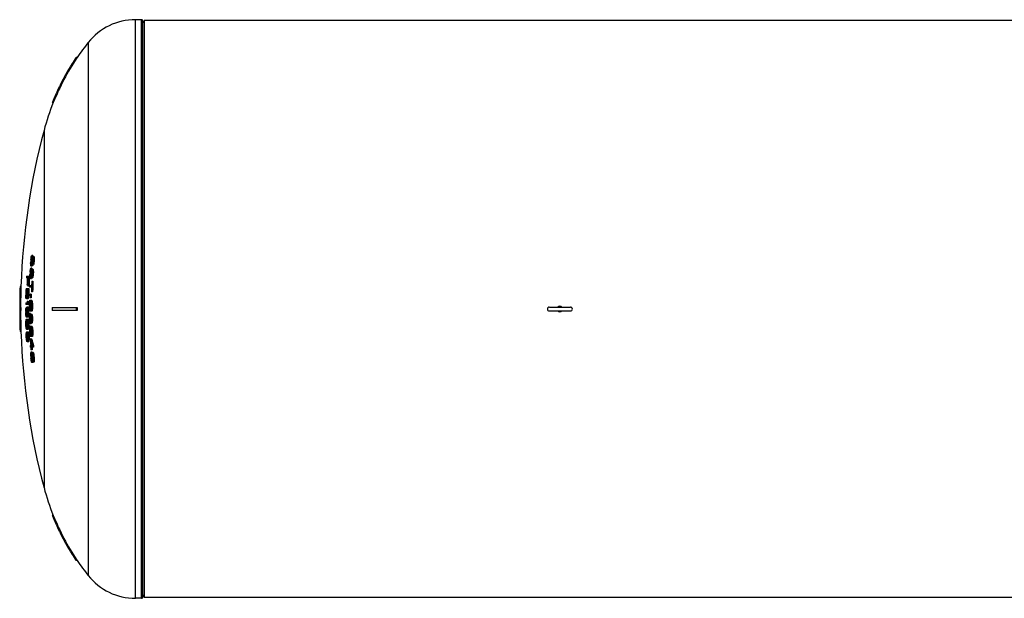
# Model space of a CAD drawing. Header units: millimetres. Extents: x 0 to 297, y 0 to 210.
# Tile 3 of 23: x 90 to 155, y 73 to 111. Entities that reach past the tile are written whole.
import ezdxf

# ---------------------------------------------------------------- set-up
doc = ezdxf.new("R2010")
doc.units = ezdxf.units.MM
doc.header["$LTSCALE"] = 16.335
doc.layers.get('0').update_dxf_attribs({"linetype": 'CONTINUOUS'})
doc.layers.add('AXES_REF', color=7, linetype='CONTINUOUS')

msp = doc.modelspace()

# ---------------------------------------------------------------- linework, layer by layer
at = {"color": 9, "linetype": 'Continuous'}
for p, q in [((97.832, 72.871), (97.832, 111.271)), ((98.232, 72.871), (98.232, 111.271))]:
    msp.add_line(p, q, dxfattribs=at)
at = {"color": 7, "linetype": 'Continuous'}
for p, q in [((98.332, 72.974), (98.332, 111.171)), ((200.041, 111.211), (98.401, 111.211)), ((93.902, 108.771), (93.886, 108.747)), ((93.902, 108.771), (93.886, 108.747)), ((93.975, 108.771), (93.902, 108.771)), ((93.952, 108.738), (93.975, 108.771)), ((93.953, 108.738), (93.975, 108.771)), ((92.324, 105.793), (92.315, 105.771)), ((92.324, 105.793), (92.315, 105.771)), ((92.38, 105.771), (92.315, 105.771)), ((90.893, 95.353), (90.902, 95.431)), ((90.902, 95.431), (90.903, 95.446)), ((90.903, 95.446), (90.914, 95.509)), ((90.917, 95.39), (90.913, 95.353)), ((90.914, 95.509), (90.92, 95.54)), ((90.921, 95.428), (90.917, 95.39)), ((90.92, 95.54), (90.941, 95.596)), ((90.935, 95.484), (90.921, 95.428)), ((90.968, 95.428), (90.921, 95.428)), ((90.947, 95.503), (90.935, 95.484)), ((90.981, 95.484), (90.935, 95.484)), ((90.941, 95.596), (90.955, 95.615)), ((90.99, 95.503), (90.947, 95.503)), ((91.016, 95.615), (90.955, 95.615)), ((90.959, 95.315), (90.968, 95.39)), ((90.968, 95.39), (90.978, 95.453)), ((90.978, 95.453), (90.981, 95.465)), ((90.981, 95.465), (90.99, 95.503)), ((90.998, 95.428), (90.987, 95.371)), ((90.99, 95.503), (91, 95.54)), ((91.01, 95.446), (90.998, 95.428)), ((91.026, 95.428), (90.998, 95.428)), ((91, 95.54), (91.015, 95.559)), ((91.017, 95.446), (91.01, 95.446)), ((91.015, 95.559), (91.09, 95.559)), ((91.026, 95.428), (91.017, 95.446)), ((91.029, 95.371), (91.026, 95.428)), ((91.029, 95.559), (91.042, 95.54)), ((91.042, 95.54), (91.046, 95.503)), ((91.103, 95.54), (91.042, 95.54)), ((91.046, 95.503), (91.05, 95.465)), ((91.05, 95.465), (91.052, 95.39)), ((91.111, 95.465), (91.05, 95.465)), ((91.052, 95.39), (91.05, 95.315)), ((91.113, 95.39), (91.052, 95.39)), ((91.09, 95.559), (91.103, 95.54)), ((91.103, 95.54), (91.107, 95.503)), ((91.107, 95.503), (91.111, 95.465)), ((91.111, 95.465), (91.113, 95.39)), ((91.113, 95.39), (91.111, 95.315)), ((90.863, 94.696), (90.883, 94.753)), ((90.879, 95.109), (90.882, 95.171)), ((90.881, 95.034), (90.879, 95.109)), ((90.889, 94.959), (90.881, 95.034)), ((90.882, 95.171), (90.883, 95.203)), ((90.883, 94.753), (90.897, 94.771)), ((90.9, 94.921), (90.889, 94.959)), ((90.958, 94.771), (90.897, 94.771)), ((90.902, 95.203), (90.9, 95.128)), ((90.9, 95.128), (90.903, 95.071)), ((90.943, 95.128), (90.9, 95.128)), ((90.951, 95.203), (90.902, 95.203)), ((90.903, 95.071), (90.91, 95.034)), ((90.933, 95.071), (90.903, 95.071)), ((90.91, 95.034), (90.92, 95.034)), ((90.959, 95.353), (90.913, 95.353)), ((90.932, 94.959), (90.916, 94.921)), ((90.977, 94.921), (90.916, 94.921)), ((90.92, 95.034), (90.933, 95.071)), ((90.938, 94.984), (90.932, 94.959)), ((90.993, 94.959), (90.932, 94.959)), ((90.933, 95.071), (90.941, 95.118)), ((90.95, 95.034), (90.938, 94.984)), ((90.941, 95.118), (90.943, 95.128)), ((90.943, 95.128), (90.95, 95.19)), ((90.95, 95.19), (90.951, 95.203)), ((90.956, 95.071), (90.95, 95.034)), ((90.988, 95.034), (90.95, 95.034)), ((90.962, 95.109), (90.956, 95.071)), ((90.967, 95.156), (90.962, 95.109)), ((91.003, 95.109), (90.962, 95.109)), ((90.972, 95.203), (90.967, 95.156)), ((91.02, 95.203), (90.972, 95.203)), ((90.993, 94.959), (90.977, 94.921)), ((90.987, 95.371), (90.98, 95.315)), ((91.029, 95.315), (90.98, 95.315)), ((91.026, 95.371), (90.987, 95.371)), ((91, 94.996), (90.988, 94.978)), ((91.049, 94.978), (90.988, 94.978)), ((90.998, 94.978), (90.993, 94.959)), ((90.995, 95.09), (91.003, 95.109)), ((91.011, 95.034), (91, 94.996)), ((91.011, 95.034), (91, 94.996)), ((91.061, 94.996), (91, 94.996)), ((91.003, 95.109), (91.013, 95.146)), ((91.017, 95.053), (91.011, 95.034)), ((91.013, 95.146), (91.02, 95.203)), ((91.025, 95.09), (91.017, 95.053)), ((91.079, 95.053), (91.017, 95.053)), ((91.033, 95.128), (91.025, 95.09)), ((91.028, 95.315), (91.029, 95.371)), ((91.036, 95.159), (91.033, 95.128)), ((91.094, 95.128), (91.033, 95.128)), ((91.043, 95.221), (91.036, 95.159)), ((91.104, 95.221), (91.043, 95.221)), ((91.061, 94.996), (91.049, 94.978)), ((91.111, 95.315), (91.05, 95.315)), ((91.079, 95.053), (91.061, 94.996)), ((91.094, 95.128), (91.079, 95.053)), ((91.104, 95.221), (91.094, 95.128)), ((90.656, 94.143), (90.598, 94.143)), ((90.603, 94.256), (90.792, 94.256)), ((90.709, 94.143), (90.672, 94.143)), ((90.831, 94.265), (90.832, 94.328)), ((90.834, 94.19), (90.831, 94.265)), ((90.832, 94.328), (90.832, 94.359)), ((90.842, 94.128), (90.834, 94.19)), ((90.843, 94.115), (90.834, 94.185)), ((90.84, 94.509), (90.848, 94.603)), ((90.854, 94.078), (90.843, 94.115)), ((90.845, 94.109), (90.843, 94.115)), ((90.848, 94.603), (90.858, 94.665)), ((90.852, 94.359), (90.851, 94.284)), ((90.851, 94.284), (90.855, 94.228)), ((90.894, 94.284), (90.851, 94.284)), ((90.901, 94.359), (90.852, 94.359)), ((90.855, 94.228), (90.863, 94.19)), ((90.885, 94.228), (90.855, 94.228)), ((90.858, 94.665), (90.863, 94.696)), ((90.863, 94.546), (90.859, 94.509)), ((90.907, 94.509), (90.859, 94.509)), ((90.867, 94.584), (90.863, 94.546)), ((90.863, 94.19), (90.873, 94.19)), ((90.88, 94.64), (90.867, 94.584)), ((90.914, 94.584), (90.867, 94.584)), ((90.886, 94.115), (90.871, 94.078)), ((90.886, 94.115), (90.871, 94.078)), ((90.873, 94.19), (90.885, 94.228)), ((90.891, 94.659), (90.88, 94.64)), ((90.925, 94.64), (90.88, 94.64)), ((90.885, 94.228), (90.892, 94.275)), ((90.892, 94.14), (90.886, 94.115)), ((90.947, 94.115), (90.886, 94.115)), ((90.934, 94.659), (90.891, 94.659)), ((90.892, 94.275), (90.894, 94.284)), ((90.903, 94.19), (90.892, 94.14)), ((90.894, 94.284), (90.9, 94.346)), ((90.9, 94.346), (90.901, 94.359)), ((90.908, 94.228), (90.903, 94.19)), ((90.942, 94.19), (90.903, 94.19)), ((90.907, 94.471), (90.914, 94.546)), ((90.913, 94.265), (90.908, 94.228)), ((90.917, 94.312), (90.913, 94.265)), ((90.955, 94.265), (90.913, 94.265)), ((90.914, 94.546), (90.923, 94.609)), ((90.921, 94.359), (90.917, 94.312)), ((90.97, 94.359), (90.921, 94.359)), ((90.923, 94.609), (90.925, 94.621)), ((90.925, 94.621), (90.934, 94.659)), ((90.934, 94.528), (90.927, 94.471)), ((90.975, 94.471), (90.927, 94.471)), ((90.947, 94.115), (90.932, 94.078)), ((90.947, 94.115), (90.932, 94.078)), ((90.934, 94.659), (90.943, 94.696)), ((90.944, 94.584), (90.934, 94.528)), ((90.971, 94.528), (90.934, 94.528)), ((90.953, 94.153), (90.942, 94.134)), ((91.003, 94.134), (90.942, 94.134)), ((90.943, 94.696), (90.958, 94.715)), ((90.955, 94.603), (90.944, 94.584)), ((90.971, 94.584), (90.944, 94.584)), ((90.947, 94.246), (90.955, 94.265)), ((90.951, 94.134), (90.947, 94.115)), ((90.951, 94.134), (90.95, 94.128)), ((90.964, 94.19), (90.953, 94.153)), ((91.014, 94.153), (90.953, 94.153)), ((90.962, 94.603), (90.955, 94.603)), ((90.955, 94.265), (90.964, 94.303)), ((90.958, 94.715), (91.033, 94.715)), ((90.971, 94.584), (90.962, 94.603)), ((90.964, 94.303), (90.97, 94.359)), ((90.97, 94.209), (90.964, 94.19)), ((90.977, 94.246), (90.97, 94.209)), ((91.031, 94.209), (90.97, 94.209)), ((90.975, 94.528), (90.971, 94.584)), ((90.972, 94.715), (90.985, 94.696)), ((90.976, 94.471), (90.975, 94.528)), ((90.984, 94.284), (90.977, 94.246)), ((90.987, 94.315), (90.984, 94.284)), ((91.045, 94.284), (90.984, 94.284)), ((90.985, 94.696), (90.99, 94.659)), ((91.046, 94.696), (90.985, 94.696)), ((90.992, 94.378), (90.987, 94.315)), ((90.99, 94.659), (90.995, 94.621)), ((91.053, 94.378), (90.992, 94.378)), ((90.995, 94.621), (90.998, 94.546)), ((91.056, 94.621), (90.995, 94.621)), ((90.998, 94.546), (90.997, 94.471)), ((91.058, 94.471), (90.997, 94.471)), ((91.059, 94.546), (90.998, 94.546)), ((91.014, 94.153), (91.003, 94.134)), ((91.031, 94.209), (91.014, 94.153)), ((91.045, 94.284), (91.031, 94.209)), ((91.033, 94.715), (91.046, 94.696)), ((91.053, 94.378), (91.045, 94.284)), ((91.046, 94.696), (91.051, 94.659)), ((91.051, 94.659), (91.056, 94.621)), ((91.056, 94.621), (91.059, 94.546)), ((91.059, 94.546), (91.058, 94.471)), ((90.236, 93.571), (90.176, 93.571)), ((90.571, 93.431), (90.76, 93.431)), ((90.689, 93.656), (90.653, 93.656)), ((90.765, 93.581), (90.687, 93.581)), ((90.939, 93.515), (90.798, 93.515)), ((90.801, 93.628), (90.942, 93.628)), ((90.932, 94.078), (90.871, 94.078)), ((90.954, 93.928), (91.033, 93.928)), ((90.56, 92.95), (90.56, 92.981)), ((90.561, 92.887), (90.56, 92.95)), ((90.564, 92.845), (90.561, 92.887)), ((90.567, 92.812), (90.564, 92.845)), ((90.568, 92.803), (90.567, 92.812)), ((90.576, 92.756), (90.568, 92.803)), ((90.575, 92.962), (90.576, 92.906)), ((90.611, 92.962), (90.575, 92.962)), ((90.576, 92.906), (90.581, 92.868)), ((90.614, 92.906), (90.576, 92.906)), ((90.581, 92.868), (90.588, 92.85)), ((90.605, 92.868), (90.581, 92.868)), ((90.623, 93.318), (90.583, 93.318)), ((90.588, 92.85), (90.596, 92.85)), ((90.596, 92.85), (90.605, 92.868)), ((90.605, 92.868), (90.611, 92.906)), ((90.613, 92.793), (90.606, 92.756)), ((90.611, 92.906), (90.614, 92.962)), ((90.617, 92.812), (90.613, 92.793)), ((90.621, 92.85), (90.617, 92.812)), ((90.623, 92.812), (90.621, 92.85)), ((90.626, 92.793), (90.623, 92.812)), ((90.633, 92.756), (90.626, 92.793)), ((90.631, 92.962), (90.633, 92.906)), ((90.67, 92.962), (90.631, 92.962)), ((90.633, 92.906), (90.637, 92.868)), ((90.67, 92.906), (90.633, 92.906)), ((90.637, 92.868), (90.646, 92.85)), ((90.66, 92.868), (90.637, 92.868)), ((90.679, 93.318), (90.639, 93.318)), ((90.646, 92.85), (90.651, 92.85)), ((90.651, 92.85), (90.66, 92.868)), ((90.66, 92.868), (90.666, 92.906)), ((90.669, 92.793), (90.661, 92.756)), ((90.666, 92.906), (90.67, 92.962)), ((90.673, 92.812), (90.669, 92.793)), ((90.678, 92.849), (90.673, 92.812)), ((90.734, 92.812), (90.673, 92.812)), ((90.683, 92.887), (90.678, 92.849)), ((90.685, 92.918), (90.683, 92.887)), ((90.744, 92.887), (90.683, 92.887)), ((90.688, 92.981), (90.685, 92.918)), ((90.749, 92.981), (90.688, 92.981)), ((90.734, 92.812), (90.722, 92.756)), ((90.744, 92.887), (90.734, 92.812)), ((90.749, 92.981), (90.744, 92.887)), ((90.913, 92.803), (90.853, 92.803)), ((90.918, 93.065), (90.858, 93.065)), ((91.009, 93.215), (90.93, 93.215)), ((90.152, 92.171), (90.236, 92.171)), ((90.552, 92.475), (90.658, 92.475)), ((90.741, 92.362), (90.552, 92.362)), ((90.561, 92.1), (90.571, 92.156)), ((90.584, 92.737), (90.576, 92.756)), ((90.578, 92.171), (90.579, 92.175)), ((90.617, 92.175), (90.579, 92.175)), ((90.586, 92.737), (90.584, 92.737)), ((90.606, 92.756), (90.597, 92.737)), ((90.641, 92.737), (90.597, 92.737)), ((90.633, 92.756), (90.606, 92.756)), ((90.606, 92.118), (90.615, 92.165)), ((90.615, 92.165), (90.617, 92.175)), ((90.617, 92.175), (90.631, 92.212)), ((90.641, 92.737), (90.633, 92.756)), ((90.639, 92.587), (90.722, 92.587)), ((90.64, 92.212), (90.703, 92.212)), ((90.642, 92.212), (90.656, 92.175)), ((90.642, 92.212), (90.656, 92.175)), ((90.661, 92.756), (90.652, 92.737)), ((90.713, 92.737), (90.652, 92.737)), ((90.656, 92.175), (90.66, 92.156)), ((90.717, 92.175), (90.656, 92.175)), ((90.66, 92.156), (90.667, 92.118)), ((90.66, 92.156), (90.667, 92.118)), ((90.722, 92.756), (90.661, 92.756)), ((90.678, 92.493), (90.681, 92.475)), ((90.741, 92.475), (90.681, 92.475)), ((90.703, 92.212), (90.717, 92.175)), ((90.722, 92.756), (90.713, 92.737)), ((90.717, 92.175), (90.72, 92.156)), ((90.72, 92.156), (90.728, 92.118)), ((90.722, 92.587), (90.725, 92.568)), ((90.738, 92.493), (90.741, 92.475)), ((90.778, 92.09), (90.775, 92.184)), ((90.776, 92.353), (90.779, 92.446)), ((90.779, 92.446), (90.786, 92.521)), ((90.786, 92.521), (90.8, 92.596)), ((90.794, 92.184), (90.797, 92.109)), ((90.855, 92.184), (90.794, 92.184)), ((90.797, 92.39), (90.795, 92.353)), ((90.856, 92.353), (90.795, 92.353)), ((90.799, 92.428), (90.797, 92.39)), ((90.805, 92.484), (90.799, 92.428)), ((90.859, 92.428), (90.799, 92.428)), ((90.8, 92.596), (90.814, 92.634)), ((90.816, 92.521), (90.805, 92.484)), ((90.866, 92.484), (90.805, 92.484)), ((90.814, 92.634), (90.83, 92.653)), ((90.829, 92.54), (90.816, 92.521)), ((90.877, 92.521), (90.816, 92.521)), ((90.828, 92.65), (90.83, 92.653)), ((90.88, 92.54), (90.829, 92.54)), ((90.83, 92.653), (90.942, 92.653)), ((90.855, 92.184), (90.858, 92.109)), ((90.859, 92.428), (90.856, 92.353)), ((90.866, 92.484), (90.859, 92.428)), ((90.877, 92.521), (90.866, 92.484)), ((90.885, 92.533), (90.877, 92.521)), ((90.893, 92.521), (90.88, 92.54)), ((90.881, 92.653), (90.898, 92.634)), ((90.903, 92.484), (90.893, 92.521)), ((90.898, 92.634), (90.912, 92.596)), ((90.959, 92.634), (90.898, 92.634)), ((90.91, 92.428), (90.903, 92.484)), ((90.909, 92.109), (90.912, 92.184)), ((90.913, 92.353), (90.91, 92.428)), ((90.912, 92.596), (90.925, 92.521)), ((90.973, 92.596), (90.912, 92.596)), ((90.925, 92.521), (90.931, 92.446)), ((90.986, 92.521), (90.925, 92.521)), ((90.932, 92.137), (90.93, 92.09)), ((90.931, 92.446), (90.934, 92.353)), ((90.992, 92.446), (90.931, 92.446)), ((90.934, 92.184), (90.932, 92.137)), ((90.995, 92.353), (90.934, 92.353)), ((90.995, 92.184), (90.934, 92.184)), ((90.942, 92.653), (90.959, 92.634)), ((90.959, 92.634), (90.973, 92.596)), ((90.973, 92.596), (90.986, 92.521)), ((90.986, 92.521), (90.992, 92.446)), ((90.995, 92.184), (90.991, 92.09)), ((90.992, 92.446), (90.995, 92.353)), ((92.315, 92.171), (93.975, 92.171)), ((125.297, 92.196), (126.706, 92.196)), ((90.236, 91.971), (90.152, 91.971)), ((90.551, 91.912), (90.553, 91.99)), ((90.552, 91.821), (90.551, 91.837)), ((90.554, 91.743), (90.552, 91.821)), ((90.553, 92.006), (90.56, 92.084)), ((90.553, 91.99), (90.553, 92.006)), ((90.56, 91.681), (90.554, 91.743)), ((90.56, 92.084), (90.561, 92.1)), ((90.563, 91.65), (90.56, 91.681)), ((90.565, 91.64), (90.563, 91.65)), ((90.566, 91.987), (90.564, 91.931)), ((90.595, 91.931), (90.564, 91.931)), ((90.564, 91.818), (90.567, 91.762)), ((90.596, 91.818), (90.564, 91.818)), ((90.574, 91.593), (90.565, 91.64)), ((90.571, 92.043), (90.566, 91.987)), ((90.595, 91.987), (90.566, 91.987)), ((90.567, 91.762), (90.573, 91.706)), ((90.599, 91.762), (90.567, 91.762)), ((90.573, 92.05), (90.571, 92.043)), ((90.598, 92.043), (90.571, 92.043)), ((90.579, 92.081), (90.573, 92.05)), ((90.573, 91.706), (90.581, 91.668)), ((90.599, 91.706), (90.573, 91.706)), ((90.587, 91.556), (90.574, 91.593)), ((90.606, 92.081), (90.579, 92.081)), ((90.581, 91.668), (90.589, 91.65)), ((90.605, 91.668), (90.581, 91.668)), ((90.59, 91.553), (90.587, 91.556)), ((90.59, 91.553), (90.587, 91.556)), ((90.589, 91.65), (90.602, 91.634)), ((90.589, 91.65), (90.602, 91.634)), ((90.605, 91.65), (90.589, 91.65)), ((90.606, 91.537), (90.59, 91.553)), ((90.606, 91.537), (90.59, 91.553)), ((90.595, 91.931), (90.598, 92.025)), ((90.599, 91.743), (90.596, 91.837)), ((90.598, 92.025), (90.606, 92.118)), ((90.603, 91.706), (90.599, 91.743)), ((90.602, 91.634), (90.605, 91.631)), ((90.602, 91.634), (90.605, 91.631)), ((90.611, 91.631), (90.603, 91.706)), ((90.605, 91.631), (90.611, 91.631)), ((90.686, 91.537), (90.606, 91.537)), ((90.611, 92.006), (90.609, 91.95)), ((90.662, 91.95), (90.609, 91.95)), ((90.609, 91.818), (90.612, 91.762)), ((90.663, 91.818), (90.609, 91.818)), ((90.617, 92.062), (90.611, 92.006)), ((90.665, 92.006), (90.611, 92.006)), ((90.612, 91.762), (90.618, 91.706)), ((90.665, 91.762), (90.612, 91.762)), ((90.625, 92.1), (90.617, 92.062)), ((90.662, 92.062), (90.617, 92.062)), ((90.618, 91.706), (90.627, 91.668)), ((90.657, 91.706), (90.618, 91.706)), ((90.633, 92.118), (90.625, 92.1)), ((90.647, 92.1), (90.625, 92.1)), ((90.627, 91.668), (90.635, 91.65)), ((90.649, 91.668), (90.627, 91.668)), ((90.639, 92.118), (90.633, 92.118)), ((90.635, 91.65), (90.641, 91.65)), ((90.647, 92.1), (90.639, 92.118)), ((90.641, 91.65), (90.649, 91.668)), ((90.658, 91.593), (90.645, 91.556)), ((90.705, 91.556), (90.645, 91.556)), ((90.656, 92.062), (90.647, 92.1)), ((90.649, 91.668), (90.657, 91.706)), ((90.662, 92.006), (90.656, 92.062)), ((90.657, 91.706), (90.663, 91.762)), ((90.662, 91.612), (90.658, 91.593)), ((90.719, 91.593), (90.658, 91.593)), ((90.665, 91.95), (90.662, 92.006)), ((90.669, 91.65), (90.662, 91.612)), ((90.663, 91.762), (90.665, 91.818)), ((90.667, 92.118), (90.676, 92.025)), ((90.728, 92.118), (90.667, 92.118)), ((90.675, 91.712), (90.669, 91.65)), ((90.73, 91.65), (90.669, 91.65)), ((90.677, 91.743), (90.675, 91.712)), ((90.676, 92.025), (90.678, 91.962)), ((90.737, 92.025), (90.676, 92.025)), ((90.678, 91.775), (90.677, 91.743)), ((90.738, 91.743), (90.677, 91.743)), ((90.678, 91.962), (90.679, 91.931)), ((90.68, 91.837), (90.678, 91.775)), ((90.74, 91.931), (90.679, 91.931)), ((90.74, 91.837), (90.68, 91.837)), ((90.719, 91.593), (90.705, 91.556)), ((90.723, 91.614), (90.719, 91.593)), ((90.723, 91.614), (90.719, 91.593)), ((90.73, 91.65), (90.723, 91.614)), ((90.73, 91.65), (90.723, 91.614)), ((90.728, 92.118), (90.737, 92.025)), ((90.733, 91.681), (90.73, 91.65)), ((90.738, 91.743), (90.733, 91.681)), ((90.737, 92.025), (90.739, 91.962)), ((90.74, 91.837), (90.738, 91.743)), ((90.739, 91.962), (90.74, 91.931)), ((90.784, 92.015), (90.778, 92.09)), ((90.778, 91.509), (90.78, 91.603)), ((90.78, 91.603), (90.789, 91.696)), ((90.791, 91.978), (90.784, 92.015)), ((90.789, 91.696), (90.805, 91.753)), ((90.797, 91.94), (90.791, 91.978)), ((90.797, 92.109), (90.804, 92.053)), ((90.858, 92.109), (90.797, 92.109)), ((90.8, 91.584), (90.797, 91.509)), ((90.85, 91.509), (90.797, 91.509)), ((90.809, 91.64), (90.8, 91.584)), ((90.85, 91.584), (90.8, 91.584)), ((90.804, 92.053), (90.813, 92.034)), ((90.864, 92.053), (90.804, 92.053)), ((90.805, 91.753), (90.818, 91.771)), ((90.819, 91.659), (90.809, 91.64)), ((90.856, 91.64), (90.809, 91.64)), ((90.874, 92.034), (90.813, 92.034)), ((90.875, 91.921), (90.814, 91.921)), ((90.879, 91.771), (90.818, 91.771)), ((90.869, 91.659), (90.819, 91.659)), ((90.847, 91.471), (90.85, 91.546)), ((90.85, 91.546), (90.856, 91.621)), ((90.856, 91.621), (90.862, 91.659)), ((90.858, 92.109), (90.864, 92.053)), ((90.862, 91.659), (90.869, 91.696)), ((90.864, 92.053), (90.874, 92.034)), ((90.87, 91.528), (90.868, 91.471)), ((90.912, 91.471), (90.868, 91.471)), ((90.869, 91.696), (90.882, 91.715)), ((90.876, 91.584), (90.87, 91.528)), ((90.912, 91.528), (90.87, 91.528)), ((90.887, 91.603), (90.876, 91.584)), ((90.904, 91.584), (90.876, 91.584)), ((90.882, 91.715), (90.957, 91.715)), ((90.894, 91.603), (90.887, 91.603)), ((90.891, 92.034), (90.902, 92.053)), ((90.909, 91.94), (90.891, 91.921)), ((90.952, 91.921), (90.891, 91.921)), ((90.904, 91.584), (90.894, 91.603)), ((90.896, 91.715), (90.91, 91.696)), ((90.902, 92.053), (90.909, 92.109)), ((90.912, 91.528), (90.904, 91.584)), ((90.916, 91.978), (90.909, 91.94)), ((90.97, 91.94), (90.909, 91.94)), ((90.91, 91.696), (90.917, 91.659)), ((90.971, 91.696), (90.91, 91.696)), ((90.916, 91.471), (90.912, 91.528)), ((90.923, 92.015), (90.916, 91.978)), ((90.917, 91.659), (90.925, 91.621)), ((90.926, 92.053), (90.923, 92.015)), ((90.984, 92.015), (90.923, 92.015)), ((90.925, 91.621), (90.933, 91.546)), ((90.986, 91.621), (90.925, 91.621)), ((90.93, 92.09), (90.926, 92.053)), ((90.991, 92.09), (90.93, 92.09)), ((90.933, 91.546), (90.937, 91.471)), ((90.994, 91.546), (90.933, 91.546)), ((90.998, 91.471), (90.937, 91.471)), ((90.97, 91.94), (90.952, 91.921)), ((90.957, 91.715), (90.971, 91.696)), ((90.984, 92.015), (90.97, 91.94)), ((90.971, 91.696), (90.979, 91.659)), ((90.979, 91.659), (90.986, 91.621)), ((90.991, 92.09), (90.984, 92.015)), ((90.986, 91.621), (90.994, 91.546)), ((90.994, 91.546), (90.998, 91.471)), ((93.975, 91.971), (92.315, 91.971)), ((125.296, 91.946), (126.703, 91.946)), ((90.562, 91.162), (90.568, 91.256)), ((90.562, 91.05), (90.562, 91.162)), ((90.562, 91.106), (90.562, 91.143)), ((90.562, 91.05), (90.562, 91.106)), ((90.567, 90.937), (90.562, 91.05)), ((90.565, 90.993), (90.563, 91.031)), ((90.567, 90.937), (90.565, 90.993)), ((90.577, 90.843), (90.567, 90.937)), ((90.568, 91.256), (90.575, 91.312)), ((90.575, 91.312), (90.585, 91.35)), ((90.576, 91.143), (90.575, 91.112)), ((90.575, 91.112), (90.575, 91.05)), ((90.575, 91.05), (90.577, 91.003)), ((90.635, 91.05), (90.575, 91.05)), ((90.58, 91.2), (90.576, 91.143)), ((90.636, 91.143), (90.576, 91.143)), ((90.577, 91.003), (90.58, 90.956)), ((90.579, 90.834), (90.577, 90.843)), ((90.587, 90.787), (90.579, 90.834)), ((90.587, 91.237), (90.58, 91.2)), ((90.64, 91.2), (90.58, 91.2)), ((90.58, 90.956), (90.586, 90.9)), ((90.64, 90.956), (90.58, 90.956)), ((90.583, 91.343), (90.585, 91.35)), ((90.592, 91.262), (90.584, 91.224)), ((90.585, 91.35), (90.592, 91.368)), ((90.586, 90.9), (90.601, 90.837)), ((90.647, 90.9), (90.586, 90.9)), ((90.592, 91.262), (90.587, 91.237)), ((90.592, 91.368), (90.606, 91.387)), ((90.594, 91.275), (90.592, 91.262)), ((90.594, 91.275), (90.592, 91.262)), ((90.597, 91.278), (90.594, 91.275)), ((90.597, 91.278), (90.594, 91.275)), ((90.646, 91.275), (90.594, 91.275)), ((90.595, 90.862), (90.604, 90.825)), ((90.61, 91.293), (90.597, 91.278)), ((90.603, 91.384), (90.606, 91.387)), ((90.604, 90.825), (90.618, 90.809)), ((90.656, 90.825), (90.604, 90.825)), ((90.606, 91.387), (90.691, 91.387)), ((90.629, 91.293), (90.61, 91.293)), ((90.646, 91.275), (90.629, 91.293)), ((90.63, 91.387), (90.644, 91.368)), ((90.636, 91.096), (90.635, 91.05)), ((90.635, 91.05), (90.638, 91.003)), ((90.64, 91.2), (90.636, 91.143)), ((90.636, 91.143), (90.636, 91.096)), ((90.638, 91.003), (90.64, 90.956)), ((90.647, 91.237), (90.64, 91.2)), ((90.64, 90.956), (90.647, 90.9)), ((90.64, 90.806), (90.656, 90.825)), ((90.644, 91.368), (90.653, 91.35)), ((90.705, 91.368), (90.644, 91.368)), ((90.651, 91.255), (90.645, 91.224)), ((90.651, 91.255), (90.647, 91.237)), ((90.647, 90.9), (90.659, 90.85)), ((90.653, 91.35), (90.665, 91.312)), ((90.714, 91.35), (90.653, 91.35)), ((90.671, 91.143), (90.664, 91.2)), ((90.665, 91.312), (90.675, 91.256)), ((90.726, 91.312), (90.665, 91.312)), ((90.676, 91.05), (90.671, 91.143)), ((90.671, 90.9), (90.675, 90.956)), ((90.675, 91.256), (90.685, 91.162)), ((90.735, 91.256), (90.675, 91.256)), ((90.675, 90.956), (90.676, 91.05)), ((90.684, 90.843), (90.677, 90.787)), ((90.688, 90.906), (90.684, 90.843)), ((90.745, 90.843), (90.684, 90.843)), ((90.685, 91.162), (90.689, 91.087)), ((90.746, 91.162), (90.685, 91.162)), ((90.69, 90.937), (90.688, 90.906)), ((90.689, 91.087), (90.69, 91.05)), ((90.69, 91.05), (90.69, 90.993)), ((90.751, 91.05), (90.69, 91.05)), ((90.69, 90.993), (90.69, 90.937)), ((90.751, 90.937), (90.69, 90.937)), ((90.691, 91.387), (90.705, 91.368)), ((90.705, 91.368), (90.712, 91.353)), ((90.712, 91.353), (90.714, 91.35)), ((90.714, 91.35), (90.726, 91.312)), ((90.726, 91.312), (90.735, 91.256)), ((90.735, 91.256), (90.741, 91.209)), ((90.745, 90.843), (90.738, 90.787)), ((90.741, 91.209), (90.746, 91.162)), ((90.749, 90.906), (90.745, 90.843)), ((90.746, 91.162), (90.747, 91.143)), ((90.747, 91.143), (90.751, 91.05)), ((90.751, 90.937), (90.749, 90.906)), ((90.751, 91.05), (90.751, 90.937)), ((90.785, 91.265), (90.78, 91.359)), ((90.793, 91.19), (90.785, 91.265)), ((90.805, 91.128), (90.793, 91.19)), ((90.807, 91.115), (90.794, 91.183)), ((90.799, 91.359), (90.804, 91.284)), ((90.849, 91.359), (90.799, 91.359)), ((90.804, 91.284), (90.811, 91.228)), ((90.847, 91.284), (90.804, 91.284)), ((90.805, 90.928), (90.82, 90.844)), ((90.866, 90.928), (90.805, 90.928)), ((90.821, 91.078), (90.807, 91.115)), ((90.809, 91.109), (90.807, 91.115)), ((90.811, 91.228), (90.822, 91.19)), ((90.847, 91.228), (90.811, 91.228)), ((90.822, 91.19), (90.832, 91.19)), ((90.832, 91.19), (90.841, 91.228)), ((90.85, 91.115), (90.837, 91.078)), ((90.898, 91.078), (90.837, 91.078)), ((90.841, 91.228), (90.846, 91.275)), ((90.846, 91.275), (90.847, 91.284)), ((90.847, 91.284), (90.848, 91.321)), ((90.848, 91.321), (90.849, 91.359)), ((90.85, 91.115), (90.848, 91.109)), ((90.854, 91.14), (90.85, 91.115)), ((90.911, 91.115), (90.85, 91.115)), ((90.862, 91.19), (90.854, 91.14)), ((90.865, 91.228), (90.862, 91.19)), ((90.904, 91.19), (90.862, 91.19)), ((90.867, 91.265), (90.865, 91.228)), ((90.866, 90.928), (90.881, 90.844)), ((90.868, 91.312), (90.867, 91.265)), ((90.902, 91.265), (90.867, 91.265)), ((90.869, 91.359), (90.868, 91.312)), ((90.918, 91.359), (90.869, 91.359)), ((90.871, 90.902), (90.881, 90.844)), ((90.881, 90.844), (90.897, 90.759)), ((90.911, 91.115), (90.898, 91.078)), ((90.911, 91.115), (90.898, 91.078)), ((90.902, 91.246), (90.909, 91.265)), ((90.914, 91.153), (90.904, 91.134)), ((90.965, 91.134), (90.904, 91.134)), ((90.909, 91.265), (90.915, 91.303)), ((90.909, 90.909), (90.924, 90.89)), ((90.97, 90.909), (90.909, 90.909)), ((90.914, 91.134), (90.911, 91.115)), ((90.924, 90.778), (90.912, 90.815)), ((90.914, 91.134), (90.913, 91.128)), ((90.923, 91.19), (90.914, 91.153)), ((90.975, 91.153), (90.914, 91.153)), ((90.915, 91.303), (90.918, 91.359)), ((90.927, 91.209), (90.923, 91.19)), ((90.924, 90.89), (90.932, 90.853)), ((90.985, 90.89), (90.924, 90.89)), ((90.932, 91.246), (90.927, 91.209)), ((90.988, 91.209), (90.927, 91.209)), ((90.937, 91.284), (90.932, 91.246)), ((90.932, 90.853), (90.94, 90.815)), ((90.939, 91.378), (90.937, 91.315)), ((90.937, 91.315), (90.937, 91.284)), ((90.998, 91.284), (90.937, 91.284)), ((91, 91.378), (90.939, 91.378)), ((90.94, 90.815), (90.949, 90.74)), ((91.001, 90.815), (90.94, 90.815)), ((90.975, 91.153), (90.965, 91.134)), ((90.97, 90.909), (90.985, 90.89)), ((90.988, 91.209), (90.975, 91.153)), ((90.985, 90.89), (90.993, 90.853)), ((90.998, 91.284), (90.988, 91.209)), ((90.993, 90.853), (91.001, 90.815)), ((91, 91.378), (90.998, 91.284)), ((91.001, 90.815), (91.01, 90.74)), ((90.236, 90.571), (90.176, 90.571)), ((90.586, 90.337), (90.59, 90.431)), ((90.588, 90.225), (90.586, 90.337)), ((90.587, 90.281), (90.586, 90.318)), ((90.589, 90.781), (90.587, 90.787)), ((90.588, 90.225), (90.587, 90.281)), ((90.595, 90.112), (90.588, 90.225)), ((90.598, 90.75), (90.589, 90.781)), ((90.592, 90.168), (90.589, 90.206)), ((90.59, 90.431), (90.596, 90.487)), ((90.595, 90.112), (90.592, 90.168)), ((90.596, 90.487), (90.605, 90.525)), ((90.607, 90.731), (90.598, 90.75)), ((90.603, 90.375), (90.6, 90.318)), ((90.6, 90.318), (90.6, 90.287)), ((90.66, 90.318), (90.6, 90.318)), ((90.6, 90.287), (90.601, 90.225)), ((90.601, 90.225), (90.604, 90.178)), ((90.661, 90.225), (90.601, 90.225)), ((90.609, 90.412), (90.603, 90.375)), ((90.663, 90.375), (90.603, 90.375)), ((90.604, 90.518), (90.605, 90.525)), ((90.604, 90.178), (90.607, 90.131)), ((90.605, 90.525), (90.613, 90.543)), ((90.621, 90.712), (90.607, 90.731)), ((90.609, 90.728), (90.607, 90.731)), ((90.614, 90.437), (90.607, 90.399)), ((90.613, 90.543), (90.625, 90.562)), ((90.616, 90.45), (90.614, 90.437)), ((90.616, 90.45), (90.614, 90.437)), ((90.618, 90.453), (90.616, 90.45)), ((90.618, 90.453), (90.616, 90.45)), ((90.668, 90.45), (90.616, 90.45)), ((90.618, 90.809), (90.621, 90.806)), ((90.631, 90.468), (90.618, 90.453)), ((90.631, 90.468), (90.618, 90.453)), ((90.621, 90.806), (90.64, 90.806)), ((90.706, 90.712), (90.621, 90.712)), ((90.623, 90.559), (90.625, 90.562)), ((90.625, 90.562), (90.711, 90.562)), ((90.65, 90.468), (90.631, 90.468)), ((90.659, 90.731), (90.645, 90.712)), ((90.65, 90.562), (90.665, 90.543)), ((90.668, 90.45), (90.65, 90.468)), ((90.667, 90.75), (90.659, 90.731)), ((90.719, 90.731), (90.659, 90.731)), ((90.663, 90.375), (90.66, 90.318)), ((90.66, 90.318), (90.661, 90.271)), ((90.661, 90.271), (90.661, 90.225)), ((90.661, 90.225), (90.665, 90.178)), ((90.666, 90.387), (90.663, 90.375)), ((90.665, 90.543), (90.674, 90.525)), ((90.725, 90.543), (90.665, 90.543)), ((90.665, 90.178), (90.668, 90.131)), ((90.67, 90.412), (90.666, 90.387)), ((90.672, 90.768), (90.667, 90.75)), ((90.727, 90.75), (90.667, 90.75)), ((90.673, 90.43), (90.668, 90.399)), ((90.673, 90.43), (90.67, 90.412)), ((90.677, 90.787), (90.672, 90.768)), ((90.674, 90.525), (90.686, 90.487)), ((90.734, 90.525), (90.674, 90.525)), ((90.738, 90.787), (90.677, 90.787)), ((90.686, 90.487), (90.697, 90.431)), ((90.747, 90.487), (90.686, 90.487)), ((90.695, 90.318), (90.688, 90.375)), ((90.702, 90.225), (90.695, 90.318)), ((90.697, 90.431), (90.709, 90.337)), ((90.758, 90.431), (90.697, 90.431)), ((90.703, 90.131), (90.702, 90.225)), ((90.719, 90.731), (90.706, 90.712)), ((90.709, 90.337), (90.714, 90.262)), ((90.77, 90.337), (90.709, 90.337)), ((90.711, 90.562), (90.725, 90.543)), ((90.714, 90.262), (90.716, 90.225)), ((90.716, 90.225), (90.717, 90.168)), ((90.777, 90.225), (90.716, 90.225)), ((90.717, 90.168), (90.718, 90.112)), ((90.727, 90.75), (90.719, 90.731)), ((90.725, 90.543), (90.733, 90.528)), ((90.738, 90.787), (90.727, 90.75)), ((90.733, 90.528), (90.734, 90.525)), ((90.734, 90.525), (90.747, 90.487)), ((90.747, 90.487), (90.758, 90.431)), ((90.758, 90.431), (90.77, 90.337)), ((90.77, 90.337), (90.777, 90.225)), ((90.777, 90.225), (90.779, 90.112)), ((90.888, 90.253), (90.827, 90.253)), ((90.852, 90.672), (90.869, 90.584)), ((90.869, 90.584), (90.886, 90.494)), ((90.869, 90.584), (90.877, 90.54)), ((90.877, 90.54), (90.886, 90.494)), ((90.898, 90.309), (90.881, 90.392)), ((90.886, 90.494), (90.905, 90.403)), ((90.886, 90.494), (90.895, 90.45)), ((90.895, 90.45), (90.905, 90.403)), ((90.897, 90.759), (90.913, 90.672)), ((90.91, 90.271), (90.898, 90.309)), ((90.905, 90.403), (90.92, 90.365)), ((90.905, 90.403), (90.92, 90.365)), ((90.941, 90.403), (90.905, 90.403)), ((90.924, 90.253), (90.91, 90.271)), ((90.913, 90.672), (90.93, 90.584)), ((90.92, 90.365), (90.927, 90.365)), ((90.932, 90.721), (90.924, 90.778)), ((90.992, 90.253), (90.924, 90.253)), ((90.927, 90.365), (90.936, 90.403)), ((90.93, 90.584), (90.941, 90.527)), ((90.93, 90.584), (90.941, 90.527)), ((90.944, 90.271), (90.931, 90.253)), ((90.939, 90.628), (90.932, 90.721)), ((90.936, 90.403), (90.941, 90.459)), ((90.941, 90.459), (90.941, 90.553)), ((90.95, 90.309), (90.944, 90.271)), ((91.005, 90.271), (90.944, 90.271)), ((90.949, 90.74), (90.953, 90.675)), ((91.01, 90.74), (90.949, 90.74)), ((90.956, 90.346), (90.95, 90.309)), ((90.953, 90.675), (90.957, 90.609)), ((90.96, 90.421), (90.956, 90.346)), ((91.017, 90.346), (90.956, 90.346)), ((91.018, 90.609), (90.957, 90.609)), ((90.959, 90.534), (90.96, 90.496)), ((91.021, 90.534), (90.959, 90.534)), ((90.96, 90.496), (90.96, 90.421)), ((91.021, 90.421), (90.96, 90.421)), ((91.005, 90.271), (90.992, 90.253)), ((91.017, 90.346), (91.005, 90.271)), ((91.021, 90.421), (91.017, 90.346)), ((91.021, 90.534), (91.021, 90.421)), ((90.607, 90.018), (90.595, 90.112)), ((90.607, 90.131), (90.615, 90.075)), ((90.668, 90.131), (90.607, 90.131)), ((90.609, 90.009), (90.607, 90.018)), ((90.617, 89.962), (90.609, 90.009)), ((90.615, 90.075), (90.631, 90.012)), ((90.676, 90.075), (90.615, 90.075)), ((90.619, 89.956), (90.617, 89.962)), ((90.63, 89.925), (90.619, 89.956)), ((90.624, 90.037), (90.634, 90)), ((90.638, 89.906), (90.63, 89.925)), ((90.634, 90), (90.648, 89.984)), ((90.686, 90), (90.634, 90)), ((90.653, 89.887), (90.638, 89.906)), ((90.648, 89.984), (90.651, 89.981)), ((90.648, 89.984), (90.651, 89.981)), ((90.651, 89.981), (90.67, 89.981)), ((90.738, 89.887), (90.653, 89.887)), ((90.668, 90.131), (90.676, 90.075)), ((90.67, 89.981), (90.686, 90)), ((90.676, 90.075), (90.688, 90.025)), ((90.69, 89.906), (90.677, 89.887)), ((90.698, 89.925), (90.69, 89.906)), ((90.751, 89.906), (90.69, 89.906)), ((90.703, 89.943), (90.698, 89.925)), ((90.759, 89.925), (90.698, 89.925)), ((90.7, 90.075), (90.703, 90.131)), ((90.708, 89.962), (90.703, 89.943)), ((90.714, 90.018), (90.708, 89.962)), ((90.768, 89.962), (90.708, 89.962)), ((90.717, 90.081), (90.714, 90.018)), ((90.774, 90.018), (90.714, 90.018)), ((90.718, 90.112), (90.717, 90.081)), ((90.779, 90.112), (90.718, 90.112)), ((90.751, 89.906), (90.738, 89.887)), ((90.759, 89.925), (90.751, 89.906)), ((90.768, 89.962), (90.759, 89.925)), ((90.774, 90.018), (90.768, 89.962)), ((90.779, 90.112), (90.774, 90.018)), ((90.839, 89.653), (90.884, 89.653)), ((90.891, 89.54), (90.845, 89.54)), ((90.863, 90.103), (90.944, 90.103)), ((90.904, 89.653), (90.97, 89.653)), ((91.065, 89.54), (90.911, 89.54)), ((90.978, 89.728), (90.996, 89.66)), ((90.978, 89.728), (90.992, 89.676)), ((90.992, 89.676), (90.998, 89.653)), ((91.059, 89.653), (90.998, 89.653)), ((91.039, 89.728), (91.059, 89.653)), ((90.881, 89.015), (90.882, 89.09)), ((90.883, 88.94), (90.881, 89.015)), ((90.882, 89.09), (90.885, 89.146)), ((90.885, 89.146), (90.892, 89.184)), ((90.898, 89.053), (90.897, 89.015)), ((90.897, 89.015), (90.898, 88.968)), ((90.958, 89.015), (90.897, 89.015)), ((90.902, 89.09), (90.898, 89.053)), ((90.959, 89.053), (90.898, 89.053)), ((90.898, 88.968), (90.9, 88.921)), ((90.899, 89.2), (90.901, 89.203)), ((90.961, 88.921), (90.9, 88.921)), ((90.982, 89.353), (90.901, 89.353)), ((90.962, 89.203), (90.901, 89.203)), ((90.907, 89.109), (90.902, 89.09)), ((90.963, 89.09), (90.902, 89.09)), ((90.968, 89.109), (90.907, 89.109)), ((90.959, 89.053), (90.958, 89.015)), ((90.958, 89.015), (90.961, 88.921)), ((90.963, 89.09), (90.959, 89.053)), ((90.968, 89.109), (90.963, 89.09)), ((91.032, 88.903), (90.971, 88.903)), ((90.987, 89.184), (91.002, 89.165)), ((91.048, 89.184), (90.987, 89.184)), ((91.006, 89.053), (90.993, 89.09)), ((91.002, 89.165), (91.011, 89.128)), ((91.063, 89.165), (91.002, 89.165)), ((91.017, 88.996), (91.006, 89.053)), ((91.011, 89.128), (91.021, 89.09)), ((91.027, 88.903), (91.017, 88.996)), ((91.021, 89.09), (91.033, 89.015)), ((91.082, 89.09), (91.021, 89.09)), ((91.033, 89.015), (91.039, 88.95)), ((91.094, 89.015), (91.033, 89.015)), ((91.039, 88.95), (91.046, 88.884)), ((91.107, 88.884), (91.046, 88.884)), ((91.048, 89.184), (91.063, 89.165)), ((91.063, 89.165), (91.073, 89.128)), ((91.073, 89.128), (91.082, 89.09)), ((91.082, 89.09), (91.094, 89.015)), ((90.902, 88.715), (90.893, 88.79)), ((90.906, 88.69), (90.902, 88.715)), ((90.914, 88.64), (90.906, 88.69)), ((90.908, 88.809), (90.911, 88.778)), ((90.969, 88.809), (90.908, 88.809)), ((90.911, 88.778), (90.918, 88.715)), ((90.916, 88.631), (90.914, 88.64)), ((90.925, 88.584), (90.916, 88.631)), ((90.918, 88.715), (90.924, 88.678)), ((90.965, 88.715), (90.918, 88.715)), ((90.924, 88.678), (90.933, 88.64)), ((90.965, 88.678), (90.924, 88.678)), ((90.937, 88.546), (90.925, 88.584)), ((90.933, 88.64), (90.941, 88.621)), ((90.955, 88.64), (90.933, 88.64)), ((90.949, 88.528), (90.937, 88.546)), ((90.941, 88.621), (90.955, 88.621)), ((90.953, 88.528), (90.949, 88.528)), ((90.955, 88.621), (90.965, 88.659)), ((90.97, 88.54), (90.962, 88.528)), ((91.023, 88.528), (90.962, 88.528)), ((90.968, 88.715), (90.963, 88.828)), ((90.965, 88.659), (90.967, 88.706)), ((90.967, 88.706), (90.968, 88.715)), ((90.974, 88.546), (90.97, 88.54)), ((90.981, 88.584), (90.974, 88.546)), ((91.093, 88.546), (90.974, 88.546)), ((90.976, 88.828), (90.984, 88.772)), ((91.037, 88.828), (90.976, 88.828)), ((90.981, 88.678), (90.981, 88.631)), ((90.983, 88.665), (90.981, 88.678)), ((90.981, 88.631), (90.981, 88.584)), ((90.996, 88.584), (90.981, 88.584)), ((90.996, 88.603), (90.983, 88.665)), ((90.984, 88.772), (90.991, 88.715)), ((90.984, 88.772), (90.99, 88.728)), ((90.991, 88.715), (91.001, 88.678)), ((91.035, 88.715), (90.991, 88.715)), ((91.01, 88.565), (90.996, 88.603)), ((91.001, 88.678), (91.018, 88.64)), ((91.001, 88.678), (91.018, 88.64)), ((91.035, 88.678), (91.001, 88.678)), ((91.025, 88.546), (91.01, 88.565)), ((91.018, 88.64), (91.025, 88.64)), ((91.035, 88.546), (91.023, 88.528)), ((91.025, 88.64), (91.032, 88.678)), ((91.035, 88.734), (91.032, 88.828)), ((91.032, 88.678), (91.035, 88.734)), ((91.044, 88.565), (91.032, 88.546)), ((91.047, 88.59), (91.044, 88.565)), ((91.106, 88.565), (91.044, 88.565)), ((91.051, 88.628), (91.047, 88.59)), ((91.048, 88.846), (91.051, 88.781)), ((91.11, 88.846), (91.048, 88.846)), ((91.051, 88.781), (91.054, 88.715)), ((91.053, 88.64), (91.051, 88.628)), ((91.054, 88.678), (91.053, 88.64)), ((91.114, 88.64), (91.053, 88.64)), ((91.054, 88.715), (91.054, 88.678)), ((91.116, 88.715), (91.054, 88.715)), ((91.106, 88.565), (91.093, 88.546)), ((91.114, 88.64), (91.106, 88.565)), ((91.116, 88.715), (91.114, 88.64)), ((92.315, 78.371), (92.324, 78.35)), ((92.315, 78.371), (92.324, 78.35)), ((92.38, 78.371), (92.315, 78.371)), ((93.886, 75.396), (93.902, 75.371)), ((93.886, 75.395), (93.902, 75.371)), ((93.975, 75.371), (93.902, 75.371)), ((93.975, 75.371), (93.952, 75.405)), ((93.975, 75.371), (93.953, 75.405)), ((200.041, 72.931), (98.401, 72.931))]:
    msp.add_line(p, q, dxfattribs=at)
for points in [[(90.92, 95.54), (90.93, 95.568), (90.934, 95.578)], [(90.863, 94.696), (90.873, 94.725), (90.876, 94.734)], [(90.78, 91.603), (90.785, 91.65), (90.786, 91.665)], [(90.789, 91.696), (90.797, 91.724), (90.799, 91.734)], [(90.562, 91.162), (90.565, 91.209), (90.566, 91.225)], [(90.751, 91.031), (90.751, 91.012), (90.751, 90.937)], [(90.586, 90.337), (90.588, 90.384), (90.589, 90.4)], [(91.021, 90.515), (91.021, 90.496), (91.021, 90.421)]]:
    msp.add_lwpolyline(points, dxfattribs=at)
for centre, radius, start, end in [((98.232, 111.171), 0.1, 358.60367, 90), ((107.225, 99.804), 16, 141.51892, 145.91362), ((107.265, 99.783), 16.044, 146.07258, 158.0853), ((107.225, 99.804), 16.06, 146.1611, 147.81971), ((107.22, 99.807), 16.054, 150.00226, 150.19485), ((107.229, 99.802), 16.064, 148.33776, 150.00211), ((107.232, 99.8), 16.067, 147.8196, 148.33783), ((107.224, 99.805), 16.058, 152.38062, 154.05219), ((107.225, 99.804), 16.06, 151.8647, 152.38062), ((107.224, 99.805), 16.058, 150.19494, 151.8647), ((107.229, 99.802), 16.064, 154.2322, 155.91263), ((107.22, 99.807), 16.054, 154.05228, 154.23204), ((107.225, 99.804), 16.06, 156.41966, 158.10551), ((107.232, 99.801), 16.068, 155.91256, 156.41979), ((107.225, 99.804), 16, 158.10282, 165.06256), ((136.212, 92.071), 46, 165.06256, 178.13133), ((136.212, 92.071), 45.395, 175.52266, 175.66507), ((136.212, 92.071), 45.334, 175.51663, 175.59334), ((136.212, 92.071), 45.437, 175.85876, 176.04838), ((136.212, 92.071), 45.395, 176.59015, 176.73238), ((136.212, 92.071), 45.418, 175.857, 176.0467), ((136.212, 92.071), 45.368, 175.89996, 176.04239), ((136.212, 92.071), 45.334, 176.58556, 176.66217), ((136.212, 92.071), 45.348, 175.89813, 176.04062), ((136.212, 92.071), 45.317, 176.18047, 176.32301), ((136.212, 92.071), 45.3, 175.89373, 176.03637), ((136.212, 92.071), 45.278, 175.89179, 176.01072), ((136.212, 92.071), 45.217, 175.88624, 176.00533), ((136.212, 92.071), 45.661, 177.25798, 177.3993), ((136.212, 92.071), 45.603, 177.396, 178.00899), ((136.212, 92.071), 45.587, 177.39506, 178.00827), ((136.212, 92.071), 45.55, 177.39296, 178.10106), ((136.212, 92.071), 45.533, 177.25025, 178.10034), ((136.212, 92.071), 45.472, 177.24657, 178.0978), ((136.212, 92.071), 45.437, 176.92485, 177.11426), ((136.212, 92.071), 45.418, 176.92355, 177.11303), ((136.212, 92.071), 45.368, 176.96762, 177.10989), ((136.212, 92.071), 45.348, 176.96626, 177.10859), ((136.212, 92.071), 45.317, 177.24902, 177.39142), ((136.212, 92.071), 45.3, 176.96301, 177.10549), ((136.212, 92.071), 45.278, 176.96158, 177.08037), ((136.212, 92.071), 45.217, 176.95748, 177.07643), ((136.212, 92.071), 46.06, 178.13376, 179.87561), ((136.212, 92.071), 46, 178.13132, 179.87544), ((136.212, 92.071), 45.661, 178.29399, 178.85883), ((136.212, 92.071), 45.533, 178.28918, 178.85562), ((136.212, 92.071), 45.472, 178.2869, 178.85409), ((136.212, 92.071), 45.437, 178.03719, 178.17913), ((136.212, 92.071), 45.296, 178.17346, 178.5531), ((136.212, 92.071), 45.296, 177.65134, 178.03108), ((136.212, 92.071), 45.278, 177.65042, 178.55253), ((136.212, 92.071), 45.217, 177.64724, 178.55057), ((136.212, 92.071), 45.646, 178.43469, 178.88199), ((136.212, 92.071), 45.606, 178.43332, 178.88101), ((136.212, 92.071), 45.589, 178.43276, 178.88061), ((136.212, 92.071), 45.55, 178.4314, 178.87964), ((136.212, 92.071), 45.382, 178.74526, 179.07673), ((136.212, 92.071), 45.365, 178.7448, 179.07639), ((136.212, 92.071), 45.304, 178.74311, 179.07515), ((136.212, 92.071), 46.06, 179.87561, 180.12448), ((136.212, 92.071), 46.036, 179.87554, 180.12446), ((136.212, 92.071), 45.976, 179.87538, 180.12462), ((136.212, 92.071), 45.661, 179.49415, 179.63532), ((136.212, 92.071), 45.633, 179.87052, 179.98823), ((109.78, 95.705), 19.393, 189.25129, 189.58822), ((109.805, 95.783), 19.408, 189.47931, 189.76006), ((136.212, 92.071), 45.533, 179.49272, 179.63429), ((109.844, 95.784), 19.387, 189.54799, 189.77283), ((136.212, 92.071), 45.472, 179.49205, 179.6338), ((136.212, 92.071), 45.437, 179.64534, 179.85814), ((136.212, 92.071), 45.418, 179.64519, 179.85808), ((136.212, 92.071), 45.357, 179.64472, 179.85789), ((136.212, 92.071), 45.3, 179.64427, 179.85771), ((136.212, 92.071), 45.278, 179.6441, 179.85764), ((136.212, 92.071), 45.217, 179.64362, 179.85745), ((126.547, 92.071), 34.232, 179.83262, 180.16738), ((118.715, 92.071), 24.813, 179.76909, 180.23091), ((118.652, 92.071), 24.678, 179.76783, 180.23217), ((125.296, 92.071), 0.125, 90, 270), ((126.001, 92.071), 0.18, 42.98158, 137.12297), ((126.706, 92.071), 0.125, 270, 90), ((136.212, 92.071), 46.06, 180.12439, 181.86624), ((136.212, 92.071), 46, 180.12456, 181.86868), ((136.212, 92.071), 45.661, 180.19999, 180.2941), ((136.212, 92.071), 45.648, 180.17651, 180.31771), ((136.212, 92.071), 45.617, 180.17663, 180.29438), ((136.212, 92.071), 45.603, 180.15312, 180.31803), ((92.4, 89.73), 2.533, 133.87491, 134.48356), ((136.212, 92.071), 45.547, 180.15331, 180.31842), ((136.212, 92.071), 45.533, 180.17695, 180.29493), ((92.461, 89.728), 2.534, 133.83678, 134.44544), ((136.212, 92.071), 45.472, 180.17719, 180.29532), ((136.212, 92.071), 45.437, 180.70933, 180.89849), ((136.212, 92.071), 45.418, 180.70963, 180.89888), ((136.212, 92.071), 45.398, 180.04733, 180.18931), ((136.212, 92.071), 45.395, 180.37865, 180.52065), ((136.212, 92.071), 45.368, 180.75776, 180.89985), ((136.212, 92.071), 45.348, 180.7581, 180.90026), ((136.212, 92.071), 45.337, 180.04739, 180.18957), ((136.212, 92.071), 45.334, 180.37916, 180.45564), ((136.212, 92.071), 45.321, 180.04741, 180.18964), ((136.212, 92.071), 45.3, 180.75891, 180.90122), ((136.212, 92.071), 45.278, 180.75927, 180.87792), ((136.212, 92.071), 45.217, 180.7603, 180.8791), ((126.001, 92.071), 0.18, 222.98158, 317.12297), ((104.83, 94.709), 14.594, 193.61134, 193.9145), ((104.651, 88.063), 14.265, 168.53025, 168.83747), ((136.212, 92.071), 45.437, 181.44241, 182.29405), ((115.992, 95.43), 25.586, 190.32395, 190.71535), ((136.212, 92.071), 45.317, 181.04313, 181.18539), ((136.212, 92.071), 45.317, 181.46995, 181.58852), ((136.212, 92.071), 46, 181.86867, 194.93744), ((104.93, 94.163), 14.738, 194.59382, 194.89532), ((116.329, 95.367), 25.929, 190.19532, 191.06213), ((136.212, 92.071), 45.421, 181.63221, 182.29485), ((136.212, 92.071), 45.36, 182.13084, 182.29793), ((136.212, 92.071), 45.296, 181.82654, 181.92146), ((136.212, 92.071), 45.278, 181.85099, 181.94595), ((135.273, 93.248), 44.333, 183.24314, 183.41305), ((136.212, 92.071), 45.217, 181.85349, 181.94858), ((104.607, 87.503), 14.143, 169.5241, 169.83294), ((136.212, 92.071), 45.437, 183.05147, 183.19354), ((136.212, 92.071), 45.392, 182.48584, 183.05452), ((111.115, 95.05), 20.828, 193.73988, 194.37839), ((111.294, 94.994), 21.014, 193.82732, 194.72411), ((136.212, 92.071), 45.372, 182.65285, 183.05587), ((136.212, 92.071), 45.392, 183.19674, 183.43381), ((136.212, 92.071), 45.372, 183.19814, 183.43532), ((111.194, 95.07), 20.91, 194.37826, 194.80277), ((111.151, 95.05), 20.804, 193.75769, 194.39701), ((136.212, 92.071), 45.311, 183.0344, 183.05998), ((136.212, 92.071), 45.311, 183.20245, 183.43994), ((136.212, 92.071), 45.278, 183.06218, 183.20475), ((111.23, 95.071), 20.886, 194.39688, 194.82191), ((136.212, 92.071), 45.217, 183.06632, 183.20908), ((136.212, 92.071), 45.437, 183.95162, 184.14124), ((136.212, 92.071), 45.421, 183.97672, 184.11899), ((136.212, 92.071), 45.401, 183.62272, 183.74127), ((136.212, 92.071), 45.365, 184.00538, 184.10034), ((136.212, 92.071), 45.36, 183.98207, 184.00581), ((136.212, 92.071), 45.341, 183.62759, 183.7463), ((136.212, 92.071), 45.351, 184.00658, 184.10157), ((136.212, 92.071), 45.317, 183.65323, 183.77201), ((136.212, 92.071), 45.296, 184.01149, 184.10659), ((136.212, 92.071), 45.278, 184.03685, 184.08442), ((135.28, 93.213), 44.385, 185.42698, 185.5972), ((136.212, 92.071), 45.217, 184.04231, 184.08994), ((135.274, 90.797), 44.207, 182.52913, 182.69941), ((107.225, 84.339), 16, 194.93744, 201.89718), ((107.225, 84.339), 16.06, 201.8945, 203.58033), ((107.265, 84.36), 16.044, 201.9147, 213.92742), ((107.232, 84.342), 16.068, 203.58021, 204.08746), ((107.229, 84.34), 16.064, 204.08739, 205.76774), ((107.22, 84.336), 16.054, 205.76789, 205.94766), ((107.224, 84.338), 16.058, 205.94775, 207.61937), ((107.225, 84.339), 16.06, 207.61937, 208.13535), ((107.224, 84.338), 16.058, 208.13535, 209.80495), ((107.22, 84.336), 16.054, 209.80504, 209.99763), ((107.229, 84.341), 16.064, 209.99778, 211.66231), ((107.232, 84.343), 16.067, 211.66224, 212.18035), ((107.225, 84.339), 16.06, 212.18023, 213.83892), ((107.225, 84.339), 16, 214.08638, 218.48108), ((98.232, 72.971), 0.1, 270, 1.39633), ((98.432, 72.976), 0.1, 107.97151, 181.39633)]:
    msp.add_arc(centre, radius, start, end, dxfattribs=at)
msp.add_open_spline([(98.332, 111.169), (98.331, 111.134), (98.363, 111.072), (98.395, 111.085)], degree=3, dxfattribs=at)
at = {"layer": 'AXES_REF', "color": 7, "linetype": 'Continuous'}
for p, q in [((98.232, 111.271), (97.832, 111.271)), ((98.401, 111.211), (98.401, 72.931)), ((98.232, 72.871), (97.832, 72.871))]:
    msp.add_line(p, q, dxfattribs=at)
at = {"layer": 'AXES_REF', "color": 9, "linetype": 'Continuous'}
for p, q in [((94.7, 109.76), (94.7, 74.382)), ((91.766, 103.929), (91.766, 80.214))]:
    msp.add_line(p, q, dxfattribs=at)
at = {"layer": 'AXES_REF', "color": 7, "linetype": 'Continuous'}
for centre, start, end in [((97.832, 107.271), 90, 141.51892), ((97.832, 76.871), 218.48108, 270)]:
    msp.add_arc(centre, 4, start, end, dxfattribs=at)

doc.saveas('drawing.dxf')
